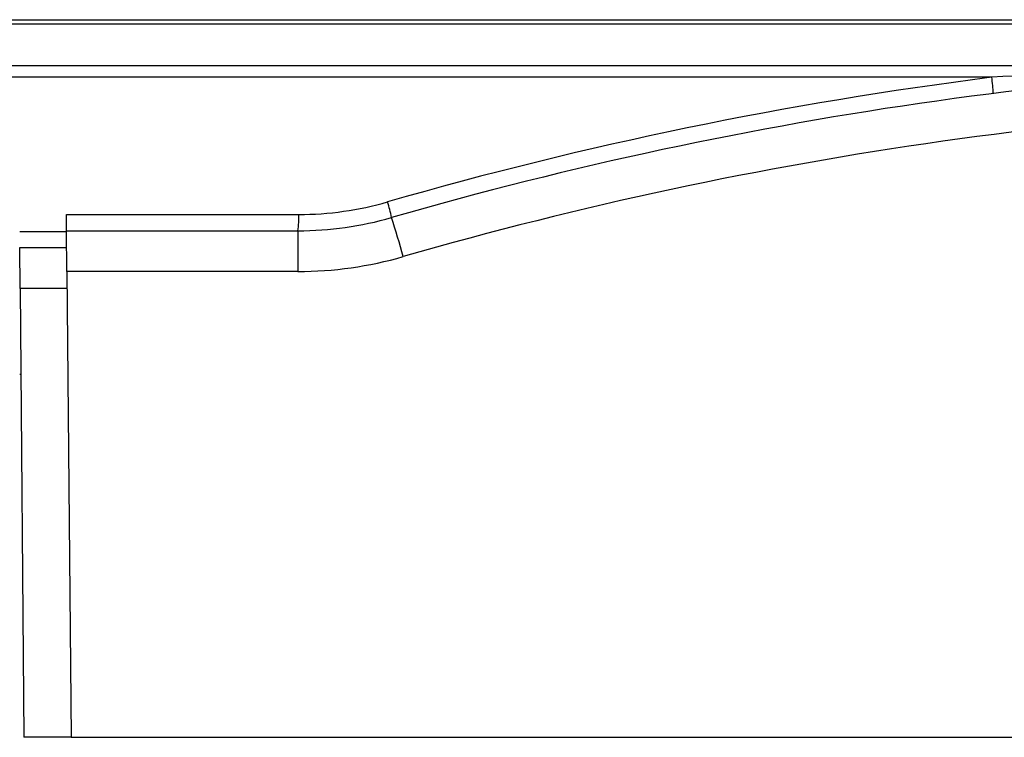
# Model space of a CAD drawing. Header units: millimetres. Extents: x 0 to 420, y 0 to 297.
# Tile 10 of 69: x 94.3 to 98.23, y 120.61 to 123.48. Entities that reach past the tile are written whole.
import ezdxf

# ---------------------------------------------------------------- set-up
doc = ezdxf.new("R2010")
doc.units = ezdxf.units.MM

msp = doc.modelspace()

# ---------------------------------------------------------------- linework, layer by layer
at = {"color": 7, "linetype": 'Continuous', "lineweight": 25}
for p, q in [((89.23668, 123.4786), (101.00516, 123.4786)), ((101.00353, 123.46046), (89.23471, 123.46046)), ((89.22698, 123.2952), (99.16901, 123.2952)), ((98.18335, 123.24817), (89.22605, 123.24817)), ((94.48314, 122.69963), (95.412, 122.69963)), ((94.48371, 122.63446), (94.48314, 122.69963)), ((94.2962, 122.6321), (94.48373, 122.6321)), ((94.48371, 122.63446), (95.40906, 122.63446)), ((94.48513, 122.47152), (94.48371, 122.63446)), ((95.40906, 122.63446), (95.40906, 122.47152)), ((94.2962, 122.56693), (94.4843, 122.56693)), ((94.29762, 122.40399), (94.2962, 122.56693)), ((95.40906, 122.47152), (94.48513, 122.47152)), ((94.48513, 122.47152), (94.50139, 120.60853)), ((94.48572, 122.40399), (94.29762, 122.40399)), ((94.29762, 122.40399), (94.31329, 120.60853)), ((94.2962, 122.06045), (94.30062, 122.06045)), ((94.50139, 120.60853), (94.31329, 120.60853)), ((94.50139, 120.60853), (98.27829, 120.60853))]:
    msp.add_line(p, q, dxfattribs=at)
for centre, radius, start, end in [((100.18849, 107.40982), 15.89995, 90, 106.084766), ((100.19143, 107.40747), 15.96748, 97.224673, 106.084766), ((97.77579, 123.18063), 0.41312, 0.40308, 9.40999), ((100.18849, 107.41572), 15.73112, 90, 106.084766), ((95.412, 123.98272), 1.28309, 270, 286.08477), ((95.29793, 122.59822), 0.49344, 10.40476, 17.898), ((95.04081, 122.68375), 0.37154, 352.3768, 2.45071), ((95.40906, 123.98508), 1.35062, 270, 286.08477), ((91.81424, 121.41458), 4.1681, 15.53638, 17.77957), ((95.40906, 123.99097), 1.51945, 270, 286.08477)]:
    msp.add_arc(centre, radius, start, end, dxfattribs=at)
msp.add_open_spline([(99.16901, 123.2952), (99.07934, 123.29214), (98.75051, 123.28088), (98.42216, 123.26194), (98.18335, 123.24817)], degree=3, knots=[0, 0, 0, 0, 0.2727187, 1, 1, 1, 1], dxfattribs=at)

doc.saveas('drawing.dxf')
